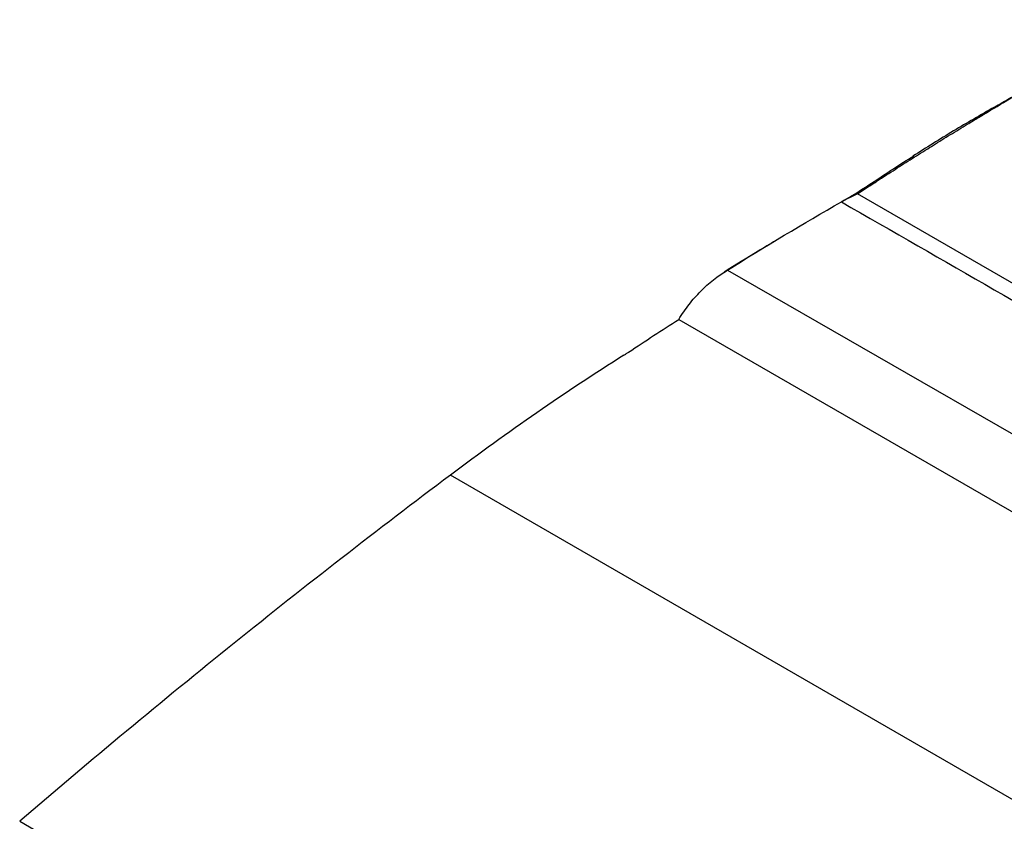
# Model space of a CAD drawing. Header units: millimetres. Extents: x -0.57 to 0.95, y -0.4 to 0.71.
# Tile 157 of 256: x 0.51 to 0.66, y -0.13 to -0.01. Entities that reach past the tile are written whole.
import ezdxf

# ---------------------------------------------------------------- set-up
doc = ezdxf.new("R2010")
doc.units = ezdxf.units.MM
doc.layers.add('FORMAT', color=7, linetype='Continuous')

msp = doc.modelspace()

# ---------------------------------------------------------------- linework, layer by layer
at = {"layer": 'FORMAT', "color": 7, "linetype": 'Continuous', "lineweight": 25}
for p, q in [((0.65737, -0.02036), (0.65636, -0.02087)), ((0.72208, -0.08367), (0.63579, -0.03386)), ((0.63339, -0.03505), (0.63345, -0.03502)), ((0.61627, -0.04531), (0.70445, -0.09595)), ((0.60898, -0.05268), (0.71044, -0.11125)), ((0.72784, -0.16446), (0.57471, -0.07606)), ((0.5101, -0.128), (0.66322, -0.2164))]:
    msp.add_line(p, q, dxfattribs=at)
for points, knots in [([(0.6805, -0.00771), (0.67957, -0.00818), (0.67634, -0.00983), (0.67069, -0.01284), (0.66342, -0.01679), (0.65848, -0.01963), (0.65593, -0.02109)], [0, 0, 0, 0, 0.111928, 0.392717, 0.68804, 1, 1, 1, 1]), ([(0.67647, -0.00972), (0.67559, -0.01018), (0.67318, -0.01145), (0.66924, -0.01359), (0.66463, -0.01616), (0.66067, -0.01842), (0.65826, -0.01984), (0.65737, -0.02036)], [0.2765756, 0.2765756, 0.2765756, 0.2765756, 0.3121419, 0.3746419, 0.4371419, 0.4996419, 0.5355663, 0.5355663, 0.5355663, 0.5355663]), ([(0.63579, -0.03386), (0.63619, -0.03359), (0.63659, -0.03333), (0.637, -0.03306), (0.63721, -0.03292), (0.63763, -0.03264), (0.63827, -0.03223), (0.6389, -0.03181), (0.63975, -0.03126), (0.64081, -0.03058), (0.64208, -0.02976), (0.64336, -0.02895), (0.64463, -0.02814), (0.64553, -0.02757), (0.64638, -0.02704), (0.64765, -0.02625), (0.64973, -0.02496), (0.65199, -0.02358), (0.65369, -0.02255), (0.65539, -0.02153), (0.65652, -0.02086), (0.65737, -0.02036)], [-0.059324, -0.059324, -0.059324, -0.059324, 0, 0, 0, 0.03125, 0.0625, 0.09375, 0.125, 0.1875, 0.25, 0.3125, 0.375, 0.4375, 0.444444, 0.5, 0.625, 0.75, 0.833333, 0.875, 1, 1, 1, 1]), ([(0.65634, -0.02084), (0.65427, -0.02203), (0.65004, -0.02445), (0.64612, -0.02693), (0.64411, -0.0282)], [0, 0, 0, 0, 0.489259, 1, 1, 1, 1]), ([(0.6346, -0.03436), (0.63571, -0.03366), (0.63792, -0.03225), (0.64109, -0.03014), (0.64321, -0.02878), (0.64423, -0.02813)], [0, 0, 0, 0, 0.341617, 0.683267, 1, 1, 1, 1]), ([(0.63579, -0.03386), (0.63565, -0.03392), (0.63538, -0.03404), (0.63498, -0.03423), (0.63453, -0.03445), (0.63402, -0.03471), (0.63364, -0.03491), (0.63345, -0.03502)], [0, 0, 0, 0, 0.174208, 0.343535, 0.507996, 0.750603, 1, 1, 1, 1]), ([(0.61627, -0.04531), (0.61627, -0.04531), (0.61627, -0.04531), (0.61627, -0.04531), (0.62195, -0.04174), (0.62766, -0.03832), (0.63339, -0.03505)], [-0.000025, -0.000025, -0.000025, -0.000025, 0, 0, 0, 0.9342544, 0.9342544, 0.9342544, 0.9342544]), ([(0.63339, -0.03505), (0.64868, -0.04384), (0.67808, -0.06076), (0.70748, -0.07766), (0.7216, -0.08578)], [0, 0, 0, 0, 0.519835, 1, 1, 1, 1]), ([(0.63345, -0.03502), (0.6335, -0.03499), (0.63361, -0.03493), (0.63376, -0.03484), (0.6339, -0.03476), (0.63403, -0.03468), (0.63416, -0.03461), (0.63428, -0.03454), (0.63439, -0.03448), (0.63447, -0.03443), (0.63454, -0.0344), (0.63458, -0.03437), (0.6346, -0.03436)], [0, 0, 0, 0, 0.13918, 0.270288, 0.38471, 0.499133, 0.588832, 0.720876, 0.813923, 0.875543, 0.938386, 1, 1, 1, 1]), ([(0.62354, -0.04084), (0.62266, -0.04137), (0.62008, -0.04292), (0.61748, -0.04455), (0.61577, -0.04562)], [0, 0, 0, 0, 0.344424, 1, 1, 1, 1]), ([(0.60898, -0.05268), (0.60946, -0.05189), (0.60998, -0.05115), (0.61108, -0.04974), (0.61166, -0.04908), (0.6135, -0.04723), (0.61483, -0.04618), (0.61627, -0.04531)], [0, 0, 0, 0, 0.25, 0.25, 0.5, 0.5, 1, 1, 1, 1]), ([(0.60146, -0.0576), (0.60271, -0.05676), (0.60396, -0.05594), (0.60647, -0.0543), (0.60772, -0.05349), (0.60898, -0.05268)], [0, 0, 0, 0, 0.5, 0.5, 1, 1, 1, 1]), ([(0.60075, -0.05805), (0.60081, -0.05802), (0.60087, -0.05798), (0.60093, -0.05794), (0.60099, -0.0579), (0.60105, -0.05786), (0.60111, -0.05782), (0.60123, -0.05775), (0.60134, -0.05767), (0.60146, -0.0576)], [0, 0, 0, 0, 0.000253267, 0.000253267, 0.000253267, 0.000506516, 0.000506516, 0.000506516, 0.001001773, 0.001001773, 0.001001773, 0.001001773]), ([(0.60075, -0.05805), (0.59639, -0.06081), (0.59204, -0.06369), (0.58336, -0.06969), (0.57903, -0.07282), (0.57471, -0.07606)], [0, 0, 0, 0, 0.5, 0.5, 1, 1, 1, 1]), ([(0.57471, -0.07606), (0.56385, -0.08421), (0.55304, -0.09262), (0.53149, -0.10994), (0.52077, -0.11885), (0.5101, -0.128)], [0, 0, 0, 0, 0.5, 0.5, 1, 1, 1, 1])]:
    msp.add_open_spline(points, degree=3, knots=knots, dxfattribs=at)

doc.saveas('drawing.dxf')
